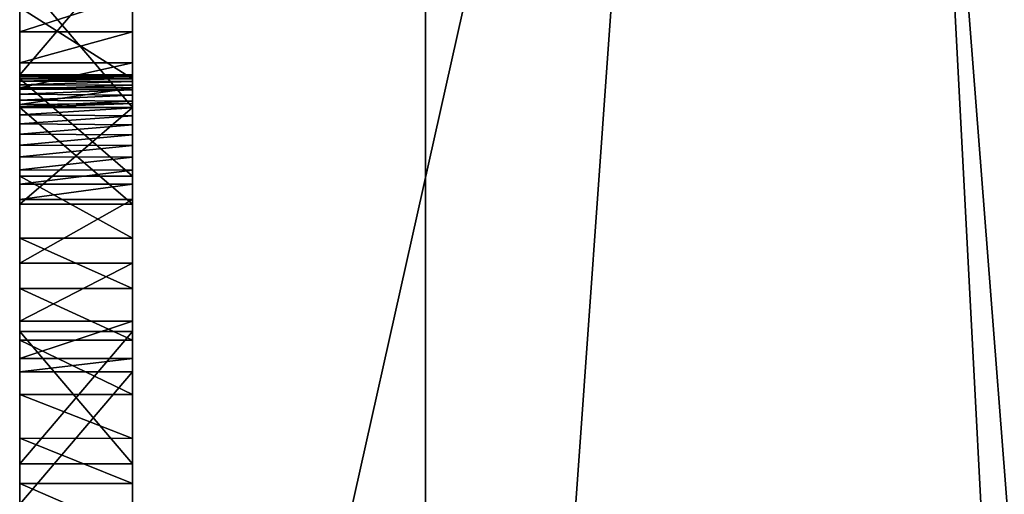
# Model space of a CAD drawing. Header units: millimetres. Extents: x -50 to 50, y -22 to 96.
# Tile 179 of 256: x -19.3 to -14.93, y 36.4 to 38.51. Entities that reach past the tile are written whole.
import ezdxf

# ---------------------------------------------------------------- set-up
doc = ezdxf.new("R2010")
doc.units = ezdxf.units.MM
doc.header["$LTSCALE"] = 65.185185
for name, color, linetype in [('1629', 7, 'CONTINUOUS'), ('1630', 7, 'CONTINUOUS'), ('1631', 7, 'CONTINUOUS'), ('1633', 7, 'CONTINUOUS'), ('1634', 7, 'CONTINUOUS'), ('1635', 7, 'CONTINUOUS'), ('2484', 7, 'CONTINUOUS'), ('2492', 7, 'CONTINUOUS'), ('2493', 7, 'CONTINUOUS'), ('2494', 7, 'CONTINUOUS'), ('2495', 7, 'CONTINUOUS'), ('2496', 7, 'CONTINUOUS'), ('2497', 7, 'CONTINUOUS'), ('2498', 7, 'CONTINUOUS'), ('2501', 7, 'CONTINUOUS'), ('2502', 7, 'CONTINUOUS'), ('2503', 7, 'CONTINUOUS'), ('2504', 7, 'CONTINUOUS'), ('2505', 7, 'CONTINUOUS'), ('2604', 7, 'CONTINUOUS'), ('2605', 7, 'CONTINUOUS'), ('2606', 7, 'CONTINUOUS'), ('2607', 7, 'CONTINUOUS'), ('2608', 7, 'CONTINUOUS'), ('2609', 7, 'CONTINUOUS'), ('2610', 7, 'CONTINUOUS'), ('2611', 7, 'CONTINUOUS'), ('2612', 7, 'CONTINUOUS'), ('2613', 7, 'CONTINUOUS'), ('2614', 7, 'CONTINUOUS'), ('2615', 7, 'CONTINUOUS'), ('2616', 7, 'CONTINUOUS'), ('2617', 7, 'CONTINUOUS'), ('2618', 7, 'CONTINUOUS'), ('2629', 7, 'CONTINUOUS'), ('2630', 7, 'CONTINUOUS'), ('2631', 7, 'CONTINUOUS'), ('3655', 7, 'CONTINUOUS'), ('3656', 7, 'CONTINUOUS'), ('92', 7, 'CONTINUOUS')]:
    doc.layers.add(name, color=color, linetype=linetype)

msp = doc.modelspace()

# ---------------------------------------------------------------- linework, layer by layer
at = {"layer": '1629', "color": 7, "linetype": 'CONTINUOUS', "true_color": 0xe0f2ff}
for points in [[(-18.8, 56.6144, 23.5), (-18.8, 32, 23.5), (-13.2936, 32, 36.7936), (-18.8, 56.6144, 23.5)], [(-13.2936, 56.6144, 36.7936), (-18.8, 56.6144, 23.5), (-13.2936, 32, 36.7936), (-13.2936, 56.6144, 36.7936)]]:
    msp.add_3dface(points, dxfattribs=at)
at = {"layer": '1630', "color": 7, "linetype": 'CONTINUOUS', "true_color": 0xe0f2ff}
for points in [[(-18.8, 32, 23.5), (-18.8, 56.6144, 23.5), (-18.8, 55, 22), (-18.8, 32, 23.5)], [(-18.8, 56.6144, -17.5), (-18.8, 32, -17.5), (-18.8, 34.4557, -7.0341), (-18.8, 56.6144, -17.5)], [(-18.8, 55, -16), (-18.8, 56.6144, -17.5), (-18.8, 34.4557, -7.0341), (-18.8, 55, -16)], [(-18.8, 32, 23.5), (-18.8, 55, 16), (-18.8, 55.6144, 13.5198), (-18.8, 32, 23.5)], [(-18.8, 52.6144, 13.5198), (-18.8, 32, 23.5), (-18.8, 55.6144, 13.5198), (-18.8, 52.6144, 13.5198)], [(-18.8, 55.6144, 3.6011), (-18.8, 52.6144, 3.6011), (-18.8, 36.5377, 3.75), (-18.8, 55.6144, 3.6011)], [(-18.8, 55.6144, 3.6011), (-18.8, 36.5377, 3.75), (-18.8, 37.1242, 3.75), (-18.8, 55.6144, 3.6011)], [(-18.8, 55.6144, 3.6011), (-18.8, 37.1242, 3.75), (-18.8, 43.3503, 3.75), (-18.8, 55.6144, 3.6011)], [(-18.8, 32, 23.5), (-18.8, 55, 22), (-18.8, 55, 16), (-18.8, 32, 23.5)], [(-18.8, 55, -10), (-18.8, 55, -16), (-18.8, 34.4557, -7.0341), (-18.8, 55, -10)], [(-18.8, 55, -10), (-18.8, 34.4557, -7.0341), (-18.8, 45.3284, -8.25), (-18.8, 55, -10)], [(-18.8, 52.6144, 9.913), (-18.8, 32, 23.5), (-18.8, 52.6144, 10.5893), (-18.8, 52.6144, 9.913)], [(-18.8, 32, 23.5), (-18.8, 52.6144, 9.913), (-18.8, 45.2322, 9.5728), (-18.8, 32, 23.5)], [(-18.8, 52.6144, 10.5893), (-18.8, 32, 23.5), (-18.8, 52.6144, 12.8435), (-18.8, 52.6144, 10.5893)], [(-18.8, 52.6144, 12.8435), (-18.8, 32, 23.5), (-18.8, 52.6144, 13.5198), (-18.8, 52.6144, 12.8435)], [(-18.8, 52.6144, 3.6011), (-18.8, 52.6144, 2.9249), (-18.8, 36.5377, 3.75), (-18.8, 52.6144, 3.6011)], [(-18.8, 52.6144, 2.9249), (-18.8, 44.0835, 2.25), (-18.8, 36.5377, 3.75), (-18.8, 52.6144, 2.9249)], [(-18.8, 34.4557, -7.0341), (-18.8, 35.9985, -7.1319), (-18.8, 45.3284, -8.25), (-18.8, 34.4557, -7.0341)], [(-18.8, 35.9985, -7.1319), (-18.8, 37.8131, -7.1319), (-18.8, 45.3284, -8.25), (-18.8, 35.9985, -7.1319)], [(-18.8, 37.8131, -7.1319), (-18.8, 41.0209, -7.1319), (-18.8, 45.3284, -8.25), (-18.8, 37.8131, -7.1319)], [(-18.8, 45.0275, 9.5579), (-18.8, 32, 23.5), (-18.8, 45.2322, 9.5728), (-18.8, 45.0275, 9.5579)], [(-18.8, 44.7984, 9.5209), (-18.8, 32, 23.5), (-18.8, 45.0275, 9.5579), (-18.8, 44.7984, 9.5209)], [(-18.8, 42.4033, 8.3447), (-18.8, 32, 23.5), (-18.8, 44.7984, 9.0137), (-18.8, 42.4033, 8.3447)], [(-18.8, 44.7984, 9.0137), (-18.8, 32, 23.5), (-18.8, 44.7984, 9.5209), (-18.8, 44.7984, 9.0137)], [(-18.8, 44.0835, 2.25), (-18.8, 43.4969, 2.25), (-18.8, 36.5377, 3.75), (-18.8, 44.0835, 2.25)], [(-18.8, 43.4969, 2.25), (-18.8, 42.0183, 2.25), (-18.8, 36.5377, 3.75), (-18.8, 43.4969, 2.25)], [(-18.8, 37.1242, 3.75), (-18.8, 38.1171, 4.138), (-18.8, 43.3503, 3.75), (-18.8, 37.1242, 3.75)], [(-18.8, 38.1171, 4.138), (-18.8, 38.7037, 4.138), (-18.8, 43.3503, 3.75), (-18.8, 38.1171, 4.138)], [(-18.8, 40.7475, 8.3447), (-18.8, 32, 23.5), (-18.8, 42.4033, 8.3447), (-18.8, 40.7475, 8.3447)], [(-18.8, 42.0183, 2.25), (-18.8, 41.4318, 2.25), (-18.8, 36.5377, 3.75), (-18.8, 42.0183, 2.25)], [(-18.8, 41.4318, 2.25), (-18.8, 40.5031, 2.25), (-18.8, 36.5377, 3.75), (-18.8, 41.4318, 2.25)], [(-18.8, 37.8131, -7.1319), (-18.8, 38.2453, -7.0589), (-18.8, 41.0209, -7.1319), (-18.8, 37.8131, -7.1319)], [(-18.8, 41.0209, -7.1319), (-18.8, 38.2453, -7.0589), (-18.8, 40.4401, -7.0521), (-18.8, 41.0209, -7.1319)], [(-18.8, 38.8075, 8.3447), (-18.8, 32, 23.5), (-18.8, 40.7475, 8.3447), (-18.8, 38.8075, 8.3447)], [(-18.8, 40.6176, -3.6553), (-18.8, 40.1635, -3.729), (-18.8, 36.5377, 3.75), (-18.8, 40.6176, -3.6553)], [(-18.8, 39.9165, -2.25), (-18.8, 40.6176, -3.6553), (-18.8, 36.5377, 3.75), (-18.8, 39.9165, -2.25)], [(-18.8, 40.5031, 2.25), (-18.8, 39.9165, 2.25), (-18.8, 36.5377, 3.75), (-18.8, 40.5031, 2.25)], [(-18.8, 38.2453, -7.0589), (-18.8, 38.5608, -6.8622), (-18.8, 40.4401, -7.0521), (-18.8, 38.2453, -7.0589)], [(-18.8, 40.1635, -3.729), (-18.8, 38.8488, -3.75), (-18.8, 36.5377, 3.75), (-18.8, 40.1635, -3.729)], [(-18.8, 39.9165, 2.25), (-18.8, 39.9165, -1.0341), (-18.8, 36.5377, 3.75), (-18.8, 39.9165, 2.25)], [(-18.8, 39.9165, -1.0341), (-18.8, 39.9165, -1.6023), (-18.8, 36.5377, 3.75), (-18.8, 39.9165, -1.0341)], [(-18.8, 39.9165, -1.6023), (-18.8, 39.9165, -2.25), (-18.8, 36.5377, 3.75), (-18.8, 39.9165, -1.6023)], [(-18.8, 38.8488, -3.75), (-18.8, 38.2622, -3.75), (-18.8, 36.5377, 3.75), (-18.8, 38.8488, -3.75)], [(-18.8, 38.614, 8.3278), (-18.8, 32, 23.5), (-18.8, 38.8075, 8.3447), (-18.8, 38.614, 8.3278)], [(-18.8, 38.4526, 8.2819), (-18.8, 32, 23.5), (-18.8, 38.614, 8.3278), (-18.8, 38.4526, 8.2819)], [(-18.8, 37.1242, 8.25), (-18.8, 32, 23.5), (-18.8, 38.4526, 8.2819), (-18.8, 37.1242, 8.25)], [(-18.8, 38.3149, 8.1971), (-18.8, 37.1242, 8.25), (-18.8, 38.4526, 8.2819), (-18.8, 38.3149, 8.1971)], [(-18.8, 38.205, 8.0579), (-18.8, 37.1242, 8.25), (-18.8, 38.3149, 8.1971), (-18.8, 38.205, 8.0579)], [(-18.8, 36.9455, -5.6013), (-18.8, 36.9455, -3.75), (-18.8, 38.2622, -5.919), (-18.8, 36.9455, -5.6013)], [(-18.8, 38.2622, -5.919), (-18.8, 36.9455, -3.75), (-18.8, 38.2622, -3.75), (-18.8, 38.2622, -5.919)], [(-18.8, 38.2622, -3.75), (-18.8, 36.9455, -3.75), (-18.8, 36.5377, 3.75), (-18.8, 38.2622, -3.75)], [(-18.8, 38.2604, -5.9972), (-18.8, 36.9455, -5.6013), (-18.8, 38.2622, -5.919), (-18.8, 38.2604, -5.9972)], [(-18.8, 37.0048, -6.0672), (-18.8, 36.9455, -5.6013), (-18.8, 38.2604, -5.9972), (-18.8, 37.0048, -6.0672)], [(-18.8, 38.2549, -6.0712), (-18.8, 37.0048, -6.0672), (-18.8, 38.2604, -5.9972), (-18.8, 38.2549, -6.0712)], [(-18.8, 38.2456, -6.1413), (-18.8, 37.0048, -6.0672), (-18.8, 38.2549, -6.0712), (-18.8, 38.2456, -6.1413)], [(-18.8, 38.2326, -6.2068), (-18.8, 37.0048, -6.0672), (-18.8, 38.2456, -6.1413), (-18.8, 38.2326, -6.2068)], [(-18.8, 38.2158, -6.2675), (-18.8, 37.0048, -6.0672), (-18.8, 38.2326, -6.2068), (-18.8, 38.2158, -6.2675)], [(-18.8, 38.1954, -6.3232), (-18.8, 37.0048, -6.0672), (-18.8, 38.2158, -6.2675), (-18.8, 38.1954, -6.3232)], [(-18.8, 38.1355, 7.7895), (-18.8, 37.1242, 8.25), (-18.8, 38.205, 8.0579), (-18.8, 38.1355, 7.7895)], [(-18.8, 37.1708, -6.3719), (-18.8, 37.0048, -6.0672), (-18.8, 38.1954, -6.3232), (-18.8, 37.1708, -6.3719)], [(-18.8, 38.172, -6.373), (-18.8, 37.1708, -6.3719), (-18.8, 38.1954, -6.3232), (-18.8, 38.172, -6.373)], [(-18.8, 38.1455, -6.4175), (-18.8, 37.1708, -6.3719), (-18.8, 38.172, -6.373), (-18.8, 38.1455, -6.4175)], [(-18.8, 38.1164, -6.4569), (-18.8, 37.1708, -6.3719), (-18.8, 38.1455, -6.4175), (-18.8, 38.1164, -6.4569)], [(-18.8, 38.1171, 7.4007), (-18.8, 37.1242, 8.25), (-18.8, 38.1355, 7.7895), (-18.8, 38.1171, 7.4007)], [(-18.8, 36.5377, 4.9659), (-18.8, 37.1242, 4.9659), (-18.8, 38.1171, 4.138), (-18.8, 36.5377, 4.9659)], [(-18.8, 37.1242, 4.3977), (-18.8, 36.5377, 4.9659), (-18.8, 38.1171, 4.138), (-18.8, 37.1242, 4.3977)], [(-18.8, 37.6894, 5.473), (-18.8, 37.1242, 8.25), (-18.8, 38.1171, 5.473), (-18.8, 37.6894, 5.473)], [(-18.8, 38.1171, 5.473), (-18.8, 37.1242, 8.25), (-18.8, 38.1171, 7.4007), (-18.8, 38.1171, 5.473)], [(-18.8, 37.1242, 4.9659), (-18.8, 37.6894, 4.9659), (-18.8, 38.1171, 4.138), (-18.8, 37.1242, 4.9659)], [(-18.8, 37.1242, 3.75), (-18.8, 37.1242, 4.3977), (-18.8, 38.1171, 4.138), (-18.8, 37.1242, 3.75)], [(-18.8, 38.1171, 4.138), (-18.8, 37.6894, 4.9659), (-18.8, 38.1171, 4.9659), (-18.8, 38.1171, 4.138)], [(-18.8, 38.0802, -6.4957), (-18.8, 37.1708, -6.3719), (-18.8, 38.1164, -6.4569), (-18.8, 38.0802, -6.4957)], [(-18.8, 38.0406, -6.5291), (-18.8, 37.1708, -6.3719), (-18.8, 38.0802, -6.4957), (-18.8, 38.0406, -6.5291)], [(-18.8, 37.9969, -6.5576), (-18.8, 37.1708, -6.3719), (-18.8, 38.0406, -6.5291), (-18.8, 37.9969, -6.5576)], [(-18.8, 37.4279, -6.5644), (-18.8, 37.1708, -6.3719), (-18.8, 37.9969, -6.5576), (-18.8, 37.4279, -6.5644)], [(-18.8, 37.949, -6.5812), (-18.8, 37.4279, -6.5644), (-18.8, 37.9969, -6.5576), (-18.8, 37.949, -6.5812)], [(-18.8, 37.8967, -6.5999), (-18.8, 37.4279, -6.5644), (-18.8, 37.949, -6.5812), (-18.8, 37.8967, -6.5999)], [(-18.8, 37.8399, -6.6135), (-18.8, 37.4279, -6.5644), (-18.8, 37.8967, -6.5999), (-18.8, 37.8399, -6.6135)], [(-18.8, 37.7773, -6.6217), (-18.8, 37.4279, -6.5644), (-18.8, 37.8399, -6.6135), (-18.8, 37.7773, -6.6217)], [(-18.8, 37.5389, -7.1028), (-18.8, 37.8131, -7.1319), (-18.8, 36.2344, -7.1063), (-18.8, 37.5389, -7.1028)], [(-18.8, 36.2344, -7.1063), (-18.8, 37.8131, -7.1319), (-18.8, 35.9985, -7.1319), (-18.8, 36.2344, -7.1063)], [(-18.8, 37.7093, -6.6247), (-18.8, 37.4279, -6.5644), (-18.8, 37.7773, -6.6217), (-18.8, 37.7093, -6.6247)], [(-18.8, 37.1242, 4.9659), (-18.8, 37.1242, 8.25), (-18.8, 37.6894, 4.9659), (-18.8, 37.1242, 4.9659)], [(-18.8, 37.6894, 4.9659), (-18.8, 37.1242, 8.25), (-18.8, 37.6894, 5.473), (-18.8, 37.6894, 4.9659)], [(-18.8, 37.3158, -7.0237), (-18.8, 37.5389, -7.1028), (-18.8, 36.4506, -7.0311), (-18.8, 37.3158, -7.0237)], [(-18.8, 36.4506, -7.0311), (-18.8, 37.5389, -7.1028), (-18.8, 36.2344, -7.1063), (-18.8, 36.4506, -7.0311)], [(-18.8, 37.0858, -6.8718), (-18.8, 37.3158, -7.0237), (-18.8, 36.651, -6.8879), (-18.8, 37.0858, -6.8718)], [(-18.8, 36.651, -6.8879), (-18.8, 37.3158, -7.0237), (-18.8, 36.4506, -7.0311), (-18.8, 36.651, -6.8879)], [(-18.8, 36.5377, 8.25), (-18.8, 32, 23.5), (-18.8, 37.1242, 8.25), (-18.8, 36.5377, 8.25)], [(-18.8, 36.5377, 4.3977), (-18.8, 36.5377, 4.9659), (-18.8, 37.1242, 4.3977), (-18.8, 36.5377, 4.3977)], [(-18.8, 36.8447, -6.6461), (-18.8, 37.0858, -6.8718), (-18.8, 36.651, -6.8879), (-18.8, 36.8447, -6.6461)], [(-18.8, 36.359, -3.75), (-18.8, 32, 23.5), (-18.8, 36.9455, -3.75), (-18.8, 36.359, -3.75)], [(-18.8, 36.9455, -3.75), (-18.8, 32, 23.5), (-18.8, 36.5377, 3.75), (-18.8, 36.9455, -3.75)], [(-18.8, 36.5377, 4.9659), (-18.8, 32, 23.5), (-18.8, 36.5377, 8.25), (-18.8, 36.5377, 4.9659)], [(-18.8, 32, 23.5), (-18.8, 36.5377, 4.9659), (-18.8, 36.5377, 4.3977), (-18.8, 32, 23.5)], [(-18.8, 36.5377, 3.75), (-18.8, 32, 23.5), (-18.8, 36.5377, 4.3977), (-18.8, 36.5377, 3.75)]]:
    msp.add_3dface(points, dxfattribs=at)
at = {"layer": '1631', "color": 7, "linetype": 'CONTINUOUS', "true_color": 0xe0f2ff}
for points in [[(-18.8, 32, -17.5), (-18.8, 56.6144, -17.5), (-13.2936, 56.6144, -30.7936), (-18.8, 32, -17.5)], [(-18.8, 32, -17.5), (-13.2936, 56.6144, -30.7936), (-13.2936, 32, -30.7936), (-18.8, 32, -17.5)]]:
    msp.add_3dface(points, dxfattribs=at)
at = {"layer": '1633', "color": 7, "linetype": 'CONTINUOUS', "true_color": 0xe0f2ff}
for points in [[(-17.5, 87.5, 23.5), (-13.199, 87.5, 34.9907), (-17.5, 27, 23.5), (-17.5, 87.5, 23.5)], [(-17.5, 27, 23.5), (-13.199, 87.5, 34.9907), (-12.3744, 27, 35.8744), (-17.5, 27, 23.5)]]:
    msp.add_3dface(points, dxfattribs=at)
at = {"layer": '1634', "color": 7, "linetype": 'CONTINUOUS', "true_color": 0xe0f2ff}
for points in [[(-17.5, 87.5, 23.5), (-17.5, 27, 23.5), (-17.5, 87.5, -17.5), (-17.5, 87.5, 23.5)], [(-17.5, 87.5, -17.5), (-17.5, 27, 23.5), (-17.5, 27, -17.5), (-17.5, 87.5, -17.5)]]:
    msp.add_3dface(points, dxfattribs=at)
at = {"layer": '1635', "color": 7, "linetype": 'CONTINUOUS', "true_color": 0xe0f2ff}
for points in [[(-17.5, 87.5, -17.5), (-17.5, 27, -17.5), (-12.3744, 27, -29.8744), (-17.5, 87.5, -17.5)], [(-17.5, 87.5, -17.5), (-12.3744, 27, -29.8744), (-12.3744, 87.5, -29.8744), (-17.5, 87.5, -17.5)]]:
    msp.add_3dface(points, dxfattribs=at)
at = {"layer": '2484', "color": 7, "linetype": 'CONTINUOUS', "true_color": 0x000000}
for points in [[(-19.3, 38.8488, -3.75), (-19.3, 38.5608, -6.8622), (-19.3, 38.2622, -5.919), (-19.3, 38.8488, -3.75)], [(-19.3, 38.2622, -3.75), (-19.3, 38.8488, -3.75), (-19.3, 38.2622, -5.919), (-19.3, 38.2622, -3.75)], [(-19.3, 38.5608, -6.8622), (-19.3, 38.2452, -7.0589), (-19.3, 38.2622, -5.919), (-19.3, 38.5608, -6.8622)], [(-19.3, 38.2622, -5.919), (-19.3, 38.2452, -7.0589), (-19.3, 38.2604, -5.9972), (-19.3, 38.2622, -5.919)], [(-19.3, 38.2604, -5.9972), (-19.3, 38.2452, -7.0589), (-19.3, 38.255, -6.0703), (-19.3, 38.2604, -5.9972)], [(-19.3, 38.255, -6.0703), (-19.3, 38.2452, -7.0589), (-19.3, 38.2461, -6.1383), (-19.3, 38.255, -6.0703)], [(-19.3, 38.2461, -6.1383), (-19.3, 38.2452, -7.0589), (-19.3, 38.2338, -6.2015), (-19.3, 38.2461, -6.1383)], [(-19.3, 38.2452, -7.0589), (-19.3, 37.8131, -7.1319), (-19.3, 38.1765, -6.3642), (-19.3, 38.2452, -7.0589)], [(-19.3, 38.2338, -6.2015), (-19.3, 38.2452, -7.0589), (-19.3, 38.2182, -6.2601), (-19.3, 38.2338, -6.2015)], [(-19.3, 38.2182, -6.2601), (-19.3, 38.2452, -7.0589), (-19.3, 38.1991, -6.3142), (-19.3, 38.2182, -6.2601)], [(-19.3, 38.1991, -6.3142), (-19.3, 38.2452, -7.0589), (-19.3, 38.1765, -6.3642), (-19.3, 38.1991, -6.3142)], [(-19.3, 38.1765, -6.3642), (-19.3, 37.8131, -7.1319), (-19.3, 38.1506, -6.4097), (-19.3, 38.1765, -6.3642)], [(-19.3, 38.1506, -6.4097), (-19.3, 37.8131, -7.1319), (-19.3, 38.1216, -6.4504), (-19.3, 38.1506, -6.4097)], [(-19.3, 38.1216, -6.4504), (-19.3, 37.8131, -7.1319), (-19.3, 38.0852, -6.4909), (-19.3, 38.1216, -6.4504)], [(-19.3, 38.0852, -6.4909), (-19.3, 37.8131, -7.1319), (-19.3, 38.0445, -6.5261), (-19.3, 38.0852, -6.4909)], [(-19.3, 38.0445, -6.5261), (-19.3, 37.8131, -7.1319), (-19.3, 37.9999, -6.5559), (-19.3, 38.0445, -6.5261)], [(-19.3, 37.9999, -6.5559), (-19.3, 37.8131, -7.1319), (-19.3, 37.9513, -6.5802), (-19.3, 37.9999, -6.5559)], [(-19.3, 37.9513, -6.5802), (-19.3, 37.8131, -7.1319), (-19.3, 37.8983, -6.5994), (-19.3, 37.9513, -6.5802)], [(-19.3, 37.8983, -6.5994), (-19.3, 37.8131, -7.1319), (-19.3, 37.8407, -6.6133), (-19.3, 37.8983, -6.5994)], [(-19.3, 37.8407, -6.6133), (-19.3, 37.8131, -7.1319), (-19.3, 37.7776, -6.6217), (-19.3, 37.8407, -6.6133)], [(-19.3, 37.8131, -7.1319), (-19.3, 37.5389, -7.1028), (-19.3, 37.7776, -6.6217), (-19.3, 37.8131, -7.1319)], [(-19.3, 37.7776, -6.6217), (-19.3, 37.5389, -7.1028), (-19.3, 37.7093, -6.6247), (-19.3, 37.7776, -6.6217)], [(-19.3, 37.7093, -6.6247), (-19.3, 37.5389, -7.1028), (-19.3, 37.4279, -6.5644), (-19.3, 37.7093, -6.6247)], [(-19.3, 37.5389, -7.1028), (-19.3, 37.3158, -7.0237), (-19.3, 37.4279, -6.5644), (-19.3, 37.5389, -7.1028)], [(-19.3, 37.4279, -6.5644), (-19.3, 37.3158, -7.0237), (-19.3, 37.1708, -6.3719), (-19.3, 37.4279, -6.5644)], [(-19.3, 37.3158, -7.0237), (-19.3, 37.0857, -6.8717), (-19.3, 37.1708, -6.3719), (-19.3, 37.3158, -7.0237)], [(-19.3, 37.1708, -6.3719), (-19.3, 37.0857, -6.8717), (-19.3, 37.0046, -6.0663), (-19.3, 37.1708, -6.3719)], [(-19.3, 37.0857, -6.8717), (-19.3, 36.8447, -6.6461), (-19.3, 37.0046, -6.0663), (-19.3, 37.0857, -6.8717)], [(-19.3, 37.0046, -6.0663), (-19.3, 36.8447, -6.6461), (-19.3, 36.9455, -5.6013), (-19.3, 37.0046, -6.0663)], [(-19.3, 36.6511, -6.8878), (-19.3, 36.4506, -7.0311), (-19.3, 36.9455, -3.75), (-19.3, 36.6511, -6.8878)], [(-19.3, 36.9455, -3.75), (-19.3, 36.4506, -7.0311), (-19.3, 36.359, -6.0412), (-19.3, 36.9455, -3.75)], [(-19.3, 36.8447, -6.6461), (-19.3, 36.6511, -6.8878), (-19.3, 36.9455, -3.75), (-19.3, 36.8447, -6.6461)], [(-19.3, 36.9455, -5.6013), (-19.3, 36.8447, -6.6461), (-19.3, 36.9455, -3.75), (-19.3, 36.9455, -5.6013)], [(-19.3, 36.359, -3.75), (-19.3, 36.9455, -3.75), (-19.3, 36.359, -6.0412), (-19.3, 36.359, -3.75)], [(-19.3, 36.4506, -7.0311), (-19.3, 36.2344, -7.1063), (-19.3, 36.3523, -6.1672), (-19.3, 36.4506, -7.0311)], [(-19.3, 36.359, -6.0412), (-19.3, 36.4506, -7.0311), (-19.3, 36.3572, -6.1064), (-19.3, 36.359, -6.0412)], [(-19.3, 36.3572, -6.1064), (-19.3, 36.4506, -7.0311), (-19.3, 36.3523, -6.1672), (-19.3, 36.3572, -6.1064)]]:
    msp.add_3dface(points, dxfattribs=at)
at = {"layer": '2492', "color": 7, "linetype": 'CONTINUOUS', "true_color": 0xe0f2ff}
for points in [[(-18.8, 36.359, -3.75), (-18.8, 36.9455, -3.75), (-19.3, 36.359, -3.75), (-18.8, 36.359, -3.75)], [(-18.8, 36.9455, -3.75), (-19.3, 36.9455, -3.75), (-19.3, 36.359, -3.75), (-18.8, 36.9455, -3.75)]]:
    msp.add_3dface(points, dxfattribs=at)
at = {"layer": '2493', "color": 7, "linetype": 'CONTINUOUS', "true_color": 0xe0f2ff}
for points in [[(-18.8, 36.9455, -3.75), (-18.8, 36.9455, -5.6013), (-19.3, 36.9455, -3.75), (-18.8, 36.9455, -3.75)], [(-18.8, 36.9455, -5.6013), (-19.3, 36.9455, -5.6013), (-19.3, 36.9455, -3.75), (-18.8, 36.9455, -5.6013)]]:
    msp.add_3dface(points, dxfattribs=at)
at = {"layer": '2494', "color": 7, "linetype": 'CONTINUOUS', "true_color": 0xe0f2ff}
for points in [[(-18.8, 37.0048, -6.0672), (-18.8, 37.1708, -6.3719), (-19.3, 37.0046, -6.0663), (-18.8, 37.0048, -6.0672)], [(-18.8, 37.1708, -6.3719), (-19.3, 37.1708, -6.3719), (-19.3, 37.0046, -6.0663), (-18.8, 37.1708, -6.3719)], [(-18.8, 36.9455, -5.6013), (-18.8, 37.0048, -6.0672), (-19.3, 36.9455, -5.6013), (-18.8, 36.9455, -5.6013)], [(-18.8, 37.0048, -6.0672), (-19.3, 37.0046, -6.0663), (-19.3, 36.9455, -5.6013), (-18.8, 37.0048, -6.0672)]]:
    msp.add_3dface(points, dxfattribs=at)
at = {"layer": '2495', "color": 7, "linetype": 'CONTINUOUS', "true_color": 0xe0f2ff}
for points in [[(-18.8, 37.4279, -6.5644), (-18.8, 37.7093, -6.6247), (-19.3, 37.4279, -6.5644), (-18.8, 37.4279, -6.5644)], [(-18.8, 37.7093, -6.6247), (-19.3, 37.7093, -6.6247), (-19.3, 37.4279, -6.5644), (-18.8, 37.7093, -6.6247)], [(-18.8, 37.1708, -6.3719), (-18.8, 37.4279, -6.5644), (-19.3, 37.1708, -6.3719), (-18.8, 37.1708, -6.3719)], [(-18.8, 37.4279, -6.5644), (-19.3, 37.4279, -6.5644), (-19.3, 37.1708, -6.3719), (-18.8, 37.4279, -6.5644)]]:
    msp.add_3dface(points, dxfattribs=at)
at = {"layer": '2496', "color": 7, "linetype": 'CONTINUOUS', "true_color": 0xe0f2ff}
for points in [[(-18.8, 38.2604, -5.9972), (-18.8, 38.2622, -5.919), (-19.3, 38.2604, -5.9972), (-18.8, 38.2604, -5.9972)], [(-18.8, 38.2622, -5.919), (-19.3, 38.2622, -5.919), (-19.3, 38.2604, -5.9972), (-18.8, 38.2622, -5.919)], [(-18.8, 38.2549, -6.0712), (-18.8, 38.2604, -5.9972), (-19.3, 38.255, -6.0703), (-18.8, 38.2549, -6.0712)], [(-18.8, 38.2604, -5.9972), (-19.3, 38.2604, -5.9972), (-19.3, 38.255, -6.0703), (-18.8, 38.2604, -5.9972)], [(-18.8, 38.2549, -6.0712), (-19.3, 38.255, -6.0703), (-19.3, 38.2461, -6.1383), (-18.8, 38.2549, -6.0712)], [(-18.8, 38.2456, -6.1413), (-18.8, 38.2549, -6.0712), (-19.3, 38.2461, -6.1383), (-18.8, 38.2456, -6.1413)], [(-18.8, 38.2456, -6.1413), (-19.3, 38.2461, -6.1383), (-19.3, 38.2338, -6.2015), (-18.8, 38.2456, -6.1413)], [(-18.8, 38.2326, -6.2068), (-18.8, 38.2456, -6.1413), (-19.3, 38.2338, -6.2015), (-18.8, 38.2326, -6.2068)], [(-18.8, 38.2326, -6.2068), (-19.3, 38.2338, -6.2015), (-19.3, 38.2182, -6.2601), (-18.8, 38.2326, -6.2068)], [(-18.8, 38.2158, -6.2675), (-18.8, 38.2326, -6.2068), (-19.3, 38.2182, -6.2601), (-18.8, 38.2158, -6.2675)], [(-18.8, 38.2158, -6.2675), (-19.3, 38.2182, -6.2601), (-19.3, 38.1991, -6.3142), (-18.8, 38.2158, -6.2675)], [(-18.8, 38.1954, -6.3232), (-18.8, 38.2158, -6.2675), (-19.3, 38.1991, -6.3142), (-18.8, 38.1954, -6.3232)], [(-18.8, 38.1954, -6.3232), (-19.3, 38.1991, -6.3142), (-19.3, 38.1765, -6.3642), (-18.8, 38.1954, -6.3232)], [(-18.8, 38.172, -6.373), (-18.8, 38.1954, -6.3232), (-19.3, 38.1765, -6.3642), (-18.8, 38.172, -6.373)], [(-18.8, 38.172, -6.373), (-19.3, 38.1765, -6.3642), (-19.3, 38.1506, -6.4097), (-18.8, 38.172, -6.373)], [(-18.8, 38.1455, -6.4175), (-18.8, 38.172, -6.373), (-19.3, 38.1506, -6.4097), (-18.8, 38.1455, -6.4175)], [(-18.8, 38.1455, -6.4175), (-19.3, 38.1506, -6.4097), (-19.3, 38.1216, -6.4504), (-18.8, 38.1455, -6.4175)], [(-18.8, 38.1164, -6.4569), (-18.8, 38.1455, -6.4175), (-19.3, 38.1216, -6.4504), (-18.8, 38.1164, -6.4569)], [(-18.8, 38.1164, -6.4569), (-19.3, 38.1216, -6.4504), (-19.3, 38.0852, -6.4909), (-18.8, 38.1164, -6.4569)], [(-18.8, 38.0802, -6.4957), (-18.8, 38.1164, -6.4569), (-19.3, 38.0852, -6.4909), (-18.8, 38.0802, -6.4957)], [(-18.8, 38.0802, -6.4957), (-19.3, 38.0852, -6.4909), (-19.3, 38.0445, -6.5261), (-18.8, 38.0802, -6.4957)], [(-18.8, 38.0406, -6.5291), (-18.8, 38.0802, -6.4957), (-19.3, 38.0445, -6.5261), (-18.8, 38.0406, -6.5291)], [(-18.8, 38.0406, -6.5291), (-19.3, 38.0445, -6.5261), (-19.3, 37.9999, -6.5559), (-18.8, 38.0406, -6.5291)], [(-18.8, 37.9969, -6.5576), (-18.8, 38.0406, -6.5291), (-19.3, 37.9999, -6.5559), (-18.8, 37.9969, -6.5576)], [(-18.8, 37.9969, -6.5576), (-19.3, 37.9999, -6.5559), (-19.3, 37.9513, -6.5802), (-18.8, 37.9969, -6.5576)], [(-18.8, 37.949, -6.5812), (-18.8, 37.9969, -6.5576), (-19.3, 37.9513, -6.5802), (-18.8, 37.949, -6.5812)], [(-18.8, 37.949, -6.5812), (-19.3, 37.9513, -6.5802), (-19.3, 37.8983, -6.5994), (-18.8, 37.949, -6.5812)], [(-18.8, 37.8967, -6.5999), (-18.8, 37.949, -6.5812), (-19.3, 37.8983, -6.5994), (-18.8, 37.8967, -6.5999)], [(-18.8, 37.8967, -6.5999), (-19.3, 37.8983, -6.5994), (-19.3, 37.8407, -6.6133), (-18.8, 37.8967, -6.5999)], [(-18.8, 37.8399, -6.6135), (-18.8, 37.8967, -6.5999), (-19.3, 37.8407, -6.6133), (-18.8, 37.8399, -6.6135)], [(-18.8, 37.8399, -6.6135), (-19.3, 37.8407, -6.6133), (-19.3, 37.7776, -6.6217), (-18.8, 37.8399, -6.6135)], [(-18.8, 37.7773, -6.6217), (-18.8, 37.8399, -6.6135), (-19.3, 37.7776, -6.6217), (-18.8, 37.7773, -6.6217)], [(-18.8, 37.7773, -6.6217), (-19.3, 37.7776, -6.6217), (-19.3, 37.7093, -6.6247), (-18.8, 37.7773, -6.6217)], [(-18.8, 37.7093, -6.6247), (-18.8, 37.7773, -6.6217), (-19.3, 37.7093, -6.6247), (-18.8, 37.7093, -6.6247)]]:
    msp.add_3dface(points, dxfattribs=at)
at = {"layer": '2497', "color": 7, "linetype": 'CONTINUOUS', "true_color": 0xe0f2ff}
for points in [[(-18.8, 38.2622, -5.919), (-18.8, 38.2622, -3.75), (-19.3, 38.2622, -5.919), (-18.8, 38.2622, -5.919)], [(-18.8, 38.2622, -3.75), (-19.3, 38.2622, -3.75), (-19.3, 38.2622, -5.919), (-18.8, 38.2622, -3.75)]]:
    msp.add_3dface(points, dxfattribs=at)
at = {"layer": '2498', "color": 7, "linetype": 'CONTINUOUS', "true_color": 0xe0f2ff}
for points in [[(-18.8, 38.2622, -3.75), (-18.8, 38.8488, -3.75), (-19.3, 38.2622, -3.75), (-18.8, 38.2622, -3.75)], [(-18.8, 38.8488, -3.75), (-19.3, 38.8488, -3.75), (-19.3, 38.2622, -3.75), (-18.8, 38.8488, -3.75)]]:
    msp.add_3dface(points, dxfattribs=at)
at = {"layer": '2501', "color": 7, "linetype": 'CONTINUOUS', "true_color": 0xe0f2ff}
for points in [[(-18.8, 38.5608, -6.8622), (-18.8, 38.2453, -7.0589), (-19.3, 38.5608, -6.8622), (-18.8, 38.5608, -6.8622)], [(-18.8, 38.2453, -7.0589), (-19.3, 38.2452, -7.0589), (-19.3, 38.5608, -6.8622), (-18.8, 38.2453, -7.0589)], [(-18.8, 38.2453, -7.0589), (-18.8, 37.8131, -7.1319), (-19.3, 38.2452, -7.0589), (-18.8, 38.2453, -7.0589)], [(-18.8, 37.8131, -7.1319), (-19.3, 37.8131, -7.1319), (-19.3, 38.2452, -7.0589), (-18.8, 37.8131, -7.1319)]]:
    msp.add_3dface(points, dxfattribs=at)
at = {"layer": '2502', "color": 7, "linetype": 'CONTINUOUS', "true_color": 0xe0f2ff}
for points in [[(-18.8, 37.8131, -7.1319), (-18.8, 37.5389, -7.1028), (-19.3, 37.8131, -7.1319), (-18.8, 37.8131, -7.1319)], [(-18.8, 37.5389, -7.1028), (-19.3, 37.5389, -7.1028), (-19.3, 37.8131, -7.1319), (-18.8, 37.5389, -7.1028)], [(-18.8, 37.5389, -7.1028), (-18.8, 37.3158, -7.0237), (-19.3, 37.5389, -7.1028), (-18.8, 37.5389, -7.1028)], [(-18.8, 37.3158, -7.0237), (-19.3, 37.3158, -7.0237), (-19.3, 37.5389, -7.1028), (-18.8, 37.3158, -7.0237)]]:
    msp.add_3dface(points, dxfattribs=at)
at = {"layer": '2503', "color": 7, "linetype": 'CONTINUOUS', "true_color": 0xe0f2ff}
for points in [[(-18.8, 37.3158, -7.0237), (-18.8, 37.0858, -6.8718), (-19.3, 37.3158, -7.0237), (-18.8, 37.3158, -7.0237)], [(-18.8, 37.0858, -6.8718), (-19.3, 37.0857, -6.8717), (-19.3, 37.3158, -7.0237), (-18.8, 37.0858, -6.8718)], [(-18.8, 37.0858, -6.8718), (-18.8, 36.8447, -6.6461), (-19.3, 37.0857, -6.8717), (-18.8, 37.0858, -6.8718)], [(-18.8, 36.8447, -6.6461), (-19.3, 36.8447, -6.6461), (-19.3, 37.0857, -6.8717), (-18.8, 36.8447, -6.6461)]]:
    msp.add_3dface(points, dxfattribs=at)
at = {"layer": '2504', "color": 7, "linetype": 'CONTINUOUS', "true_color": 0xe0f2ff}
for points in [[(-18.8, 36.8447, -6.6461), (-18.8, 36.651, -6.8879), (-19.3, 36.8447, -6.6461), (-18.8, 36.8447, -6.6461)], [(-18.8, 36.651, -6.8879), (-19.3, 36.6511, -6.8878), (-19.3, 36.8447, -6.6461), (-18.8, 36.651, -6.8879)], [(-18.8, 36.651, -6.8879), (-18.8, 36.4506, -7.0311), (-19.3, 36.6511, -6.8878), (-18.8, 36.651, -6.8879)], [(-18.8, 36.4506, -7.0311), (-19.3, 36.4506, -7.0311), (-19.3, 36.6511, -6.8878), (-18.8, 36.4506, -7.0311)]]:
    msp.add_3dface(points, dxfattribs=at)
at = {"layer": '2505', "color": 7, "linetype": 'CONTINUOUS', "true_color": 0xe0f2ff}
for points in [[(-18.8, 36.4506, -7.0311), (-18.8, 36.2344, -7.1063), (-19.3, 36.4506, -7.0311), (-18.8, 36.4506, -7.0311)], [(-18.8, 36.2344, -7.1063), (-19.3, 36.2344, -7.1063), (-19.3, 36.4506, -7.0311), (-18.8, 36.2344, -7.1063)]]:
    msp.add_3dface(points, dxfattribs=at)
at = {"layer": '2604', "color": 7, "linetype": 'CONTINUOUS', "true_color": 0x000000}
for points in [[(-19.3, 37.1242, 4.9659), (-19.3, 36.5377, 4.9659), (-19.3, 36.5377, 8.25), (-19.3, 37.1242, 4.9659)], [(-19.3, 37.1242, 8.25), (-19.3, 37.1242, 4.9659), (-19.3, 36.5377, 8.25), (-19.3, 37.1242, 8.25)]]:
    msp.add_3dface(points, dxfattribs=at)
at = {"layer": '2605', "color": 7, "linetype": 'CONTINUOUS', "true_color": 0xe0f2ff}
for points in [[(-18.8, 36.5377, 4.9659), (-18.8, 36.5377, 8.25), (-19.3, 36.5377, 4.9659), (-18.8, 36.5377, 4.9659)], [(-19.3, 36.5377, 4.9659), (-18.8, 36.5377, 8.25), (-19.3, 36.5377, 8.25), (-19.3, 36.5377, 4.9659)]]:
    msp.add_3dface(points, dxfattribs=at)
at = {"layer": '2606', "color": 7, "linetype": 'CONTINUOUS', "true_color": 0xe0f2ff}
for points in [[(-18.8, 36.5377, 8.25), (-18.8, 37.1242, 8.25), (-19.3, 36.5377, 8.25), (-18.8, 36.5377, 8.25)], [(-18.8, 37.1242, 8.25), (-19.3, 37.1242, 8.25), (-19.3, 36.5377, 8.25), (-18.8, 37.1242, 8.25)]]:
    msp.add_3dface(points, dxfattribs=at)
at = {"layer": '2607', "color": 7, "linetype": 'CONTINUOUS', "true_color": 0xe0f2ff}
for points in [[(-18.8, 37.1242, 8.25), (-18.8, 37.1242, 4.9659), (-19.3, 37.1242, 8.25), (-18.8, 37.1242, 8.25)], [(-18.8, 37.1242, 4.9659), (-19.3, 37.1242, 4.9659), (-19.3, 37.1242, 8.25), (-18.8, 37.1242, 4.9659)]]:
    msp.add_3dface(points, dxfattribs=at)
at = {"layer": '2608', "color": 7, "linetype": 'CONTINUOUS', "true_color": 0xe0f2ff}
for points in [[(-18.8, 37.1242, 4.9659), (-18.8, 36.5377, 4.9659), (-19.3, 37.1242, 4.9659), (-18.8, 37.1242, 4.9659)], [(-18.8, 36.5377, 4.9659), (-19.3, 36.5377, 4.9659), (-19.3, 37.1242, 4.9659), (-18.8, 36.5377, 4.9659)]]:
    msp.add_3dface(points, dxfattribs=at)
at = {"layer": '2609', "color": 7, "linetype": 'CONTINUOUS', "true_color": 0xe0f2ff}
for points in [[(-18.8, 36.5377, 3.75), (-18.8, 36.5377, 4.3977), (-19.3, 36.5377, 3.75), (-18.8, 36.5377, 3.75)], [(-19.3, 36.5377, 3.75), (-18.8, 36.5377, 4.3977), (-19.3, 36.5377, 4.3977), (-19.3, 36.5377, 3.75)]]:
    msp.add_3dface(points, dxfattribs=at)
at = {"layer": '2610', "color": 7, "linetype": 'CONTINUOUS', "true_color": 0xe0f2ff}
for points in [[(-18.8, 36.5377, 4.3977), (-18.8, 37.1242, 4.3977), (-19.3, 36.5377, 4.3977), (-18.8, 36.5377, 4.3977)], [(-19.3, 36.5377, 4.3977), (-18.8, 37.1242, 4.3977), (-19.3, 37.1242, 4.3977), (-19.3, 36.5377, 4.3977)]]:
    msp.add_3dface(points, dxfattribs=at)
at = {"layer": '2611', "color": 7, "linetype": 'CONTINUOUS', "true_color": 0xe0f2ff}
for points in [[(-18.8, 37.1242, 4.3977), (-18.8, 37.1242, 3.75), (-19.3, 37.1242, 4.3977), (-18.8, 37.1242, 4.3977)], [(-19.3, 37.1242, 4.3977), (-18.8, 37.1242, 3.75), (-19.3, 37.1242, 3.75), (-19.3, 37.1242, 4.3977)]]:
    msp.add_3dface(points, dxfattribs=at)
at = {"layer": '2612', "color": 7, "linetype": 'CONTINUOUS', "true_color": 0xe0f2ff}
for points in [[(-18.8, 37.1242, 3.75), (-18.8, 36.5377, 3.75), (-19.3, 37.1242, 3.75), (-18.8, 37.1242, 3.75)], [(-18.8, 36.5377, 3.75), (-19.3, 36.5377, 3.75), (-19.3, 37.1242, 3.75), (-18.8, 36.5377, 3.75)]]:
    msp.add_3dface(points, dxfattribs=at)
at = {"layer": '2613', "color": 7, "linetype": 'CONTINUOUS', "true_color": 0xe0f2ff}
for points in [[(-18.8, 37.6894, 4.9659), (-18.8, 37.6894, 5.473), (-19.3, 37.6894, 4.9659), (-18.8, 37.6894, 4.9659)], [(-19.3, 37.6894, 4.9659), (-18.8, 37.6894, 5.473), (-19.3, 37.6894, 5.473), (-19.3, 37.6894, 4.9659)]]:
    msp.add_3dface(points, dxfattribs=at)
at = {"layer": '2614', "color": 7, "linetype": 'CONTINUOUS', "true_color": 0xe0f2ff}
for points in [[(-18.8, 37.6894, 5.473), (-18.8, 38.1171, 5.473), (-19.3, 38.1171, 5.473), (-18.8, 37.6894, 5.473)], [(-19.3, 37.6894, 5.473), (-18.8, 37.6894, 5.473), (-19.3, 38.1171, 5.473), (-19.3, 37.6894, 5.473)]]:
    msp.add_3dface(points, dxfattribs=at)
at = {"layer": '2615', "color": 7, "linetype": 'CONTINUOUS', "true_color": 0xe0f2ff}
for points in [[(-18.8, 38.1171, 5.473), (-18.8, 38.1171, 7.4007), (-19.3, 38.1171, 5.473), (-18.8, 38.1171, 5.473)], [(-19.3, 38.1171, 5.473), (-18.8, 38.1171, 7.4007), (-19.3, 38.1171, 7.4007), (-19.3, 38.1171, 5.473)]]:
    msp.add_3dface(points, dxfattribs=at)
at = {"layer": '2616', "color": 7, "linetype": 'CONTINUOUS', "true_color": 0xe0f2ff}
for points in [[(-18.8, 38.1355, 7.7895), (-18.8, 38.205, 8.0579), (-19.3, 38.1312, 7.7493), (-18.8, 38.1355, 7.7895)], [(-19.3, 38.1312, 7.7493), (-18.8, 38.205, 8.0579), (-19.3, 38.205, 8.0579), (-19.3, 38.1312, 7.7493)], [(-18.8, 38.1171, 7.4007), (-18.8, 38.1355, 7.7895), (-19.3, 38.1171, 7.4007), (-18.8, 38.1171, 7.4007)], [(-19.3, 38.1171, 7.4007), (-18.8, 38.1355, 7.7895), (-19.3, 38.1312, 7.7493), (-19.3, 38.1171, 7.4007)]]:
    msp.add_3dface(points, dxfattribs=at)
at = {"layer": '2617', "color": 7, "linetype": 'CONTINUOUS', "true_color": 0xe0f2ff}
for points in [[(-18.8, 38.3149, 8.1971), (-18.8, 38.4526, 8.2819), (-19.3, 38.3149, 8.1971), (-18.8, 38.3149, 8.1971)], [(-19.3, 38.3149, 8.1971), (-18.8, 38.4526, 8.2819), (-19.3, 38.4526, 8.2819), (-19.3, 38.3149, 8.1971)], [(-18.8, 38.205, 8.0579), (-18.8, 38.3149, 8.1971), (-19.3, 38.205, 8.0579), (-18.8, 38.205, 8.0579)], [(-19.3, 38.205, 8.0579), (-18.8, 38.3149, 8.1971), (-19.3, 38.3149, 8.1971), (-19.3, 38.205, 8.0579)]]:
    msp.add_3dface(points, dxfattribs=at)
at = {"layer": '2618', "color": 7, "linetype": 'CONTINUOUS', "true_color": 0xe0f2ff}
for points in [[(-18.8, 38.4526, 8.2819), (-18.8, 38.614, 8.3278), (-19.3, 38.4526, 8.2819), (-18.8, 38.4526, 8.2819)], [(-19.3, 38.4526, 8.2819), (-18.8, 38.614, 8.3278), (-19.3, 38.614, 8.3278), (-19.3, 38.4526, 8.2819)]]:
    msp.add_3dface(points, dxfattribs=at)
at = {"layer": '2629', "color": 7, "linetype": 'CONTINUOUS', "true_color": 0xe0f2ff}
for points in [[(-18.8, 38.7037, 4.138), (-18.8, 38.1171, 4.138), (-19.3, 38.7037, 4.138), (-18.8, 38.7037, 4.138)], [(-19.3, 38.7037, 4.138), (-18.8, 38.1171, 4.138), (-19.3, 38.1171, 4.138), (-19.3, 38.7037, 4.138)]]:
    msp.add_3dface(points, dxfattribs=at)
at = {"layer": '2630', "color": 7, "linetype": 'CONTINUOUS', "true_color": 0xe0f2ff}
for points in [[(-18.8, 38.1171, 4.138), (-18.8, 38.1171, 4.9659), (-19.3, 38.1171, 4.138), (-18.8, 38.1171, 4.138)], [(-19.3, 38.1171, 4.138), (-18.8, 38.1171, 4.9659), (-19.3, 38.1171, 4.9659), (-19.3, 38.1171, 4.138)]]:
    msp.add_3dface(points, dxfattribs=at)
at = {"layer": '2631', "color": 7, "linetype": 'CONTINUOUS', "true_color": 0xe0f2ff}
for points in [[(-18.8, 38.1171, 4.9659), (-18.8, 37.6894, 4.9659), (-19.3, 37.6894, 4.9659), (-18.8, 38.1171, 4.9659)], [(-18.8, 38.1171, 4.9659), (-19.3, 37.6894, 4.9659), (-19.3, 38.1171, 4.9659), (-18.8, 38.1171, 4.9659)]]:
    msp.add_3dface(points, dxfattribs=at)
at = {"layer": '3655', "color": 7, "linetype": 'CONTINUOUS', "true_color": 0xe0f2ff}
for points in [[(-19.3, 36.5377, 3.75), (-19.3, 36.5377, 4.3977), (-19.3, 37.1242, 3.75), (-19.3, 36.5377, 3.75)], [(-19.3, 36.5377, 4.3977), (-19.3, 37.1242, 4.3977), (-19.3, 37.1242, 3.75), (-19.3, 36.5377, 4.3977)]]:
    msp.add_3dface(points, dxfattribs=at)
at = {"layer": '3656', "color": 7, "linetype": 'CONTINUOUS', "true_color": 0xe0f2ff}
for points in [[(-19.3, 37.6894, 5.473), (-19.3, 38.1171, 5.473), (-19.3, 39.2322, 4.9659), (-19.3, 37.6894, 5.473)], [(-19.3, 37.6894, 5.473), (-19.3, 39.2322, 4.9659), (-19.3, 38.7037, 4.9659), (-19.3, 37.6894, 5.473)], [(-19.3, 38.1171, 5.473), (-19.3, 38.7037, 5.473), (-19.3, 39.2322, 4.9659), (-19.3, 38.1171, 5.473)], [(-19.3, 38.205, 8.0579), (-19.3, 38.3149, 8.1971), (-19.3, 39.2322, 7.8101), (-19.3, 38.205, 8.0579)], [(-19.3, 38.205, 8.0579), (-19.3, 39.2322, 7.8101), (-19.3, 39.1184, 7.8295), (-19.3, 38.205, 8.0579)], [(-19.3, 38.3149, 8.1971), (-19.3, 38.4526, 8.2819), (-19.3, 39.2322, 7.8101), (-19.3, 38.3149, 8.1971)], [(-19.3, 38.4526, 8.2819), (-19.3, 38.614, 8.3278), (-19.3, 39.2322, 8.3172), (-19.3, 38.4526, 8.2819)], [(-19.3, 38.4526, 8.2819), (-19.3, 39.2322, 8.3172), (-19.3, 39.2322, 7.8101), (-19.3, 38.4526, 8.2819)], [(-19.3, 38.205, 8.0579), (-19.3, 39.1184, 7.8295), (-19.3, 39.0153, 7.8376), (-19.3, 38.205, 8.0579)], [(-19.3, 38.205, 8.0579), (-19.3, 39.0153, 7.8376), (-19.3, 38.8792, 7.8209), (-19.3, 38.205, 8.0579)], [(-19.3, 38.205, 8.0579), (-19.3, 38.8792, 7.8209), (-19.3, 38.7817, 7.7689), (-19.3, 38.205, 8.0579)], [(-19.3, 38.1312, 7.7493), (-19.3, 38.205, 8.0579), (-19.3, 38.7817, 7.7689), (-19.3, 38.1312, 7.7493)], [(-19.3, 38.1312, 7.7493), (-19.3, 38.7817, 7.7689), (-19.3, 38.7207, 7.6544), (-19.3, 38.1312, 7.7493)], [(-19.3, 38.1312, 7.7493), (-19.3, 38.7207, 7.6544), (-19.3, 38.7037, 7.4801), (-19.3, 38.1312, 7.7493)], [(-19.3, 37.6894, 5.473), (-19.3, 38.7037, 4.9659), (-19.3, 38.1171, 4.9659), (-19.3, 37.6894, 5.473)], [(-19.3, 38.1171, 5.473), (-19.3, 38.1171, 7.4007), (-19.3, 38.7037, 5.473), (-19.3, 38.1171, 5.473)], [(-19.3, 38.1171, 7.4007), (-19.3, 38.1312, 7.7493), (-19.3, 38.7037, 7.4801), (-19.3, 38.1171, 7.4007)], [(-19.3, 38.1171, 7.4007), (-19.3, 38.7037, 7.4801), (-19.3, 38.7037, 5.473), (-19.3, 38.1171, 7.4007)], [(-19.3, 38.7037, 4.9659), (-19.3, 38.7037, 4.138), (-19.3, 38.1171, 4.9659), (-19.3, 38.7037, 4.9659)], [(-19.3, 38.7037, 4.138), (-19.3, 38.1171, 4.138), (-19.3, 38.1171, 4.9659), (-19.3, 38.7037, 4.138)], [(-19.3, 37.6894, 4.9659), (-19.3, 37.6894, 5.473), (-19.3, 38.1171, 4.9659), (-19.3, 37.6894, 4.9659)]]:
    msp.add_3dface(points, dxfattribs=at)
at = {"layer": '92', "color": 7, "linetype": 'CONTINUOUS', "true_color": 0xf2c12d}
for points in [[(-14.3616, 23.5, -23.3306), (-13.9245, 23.5, -10.6913), (-15.2819, 41, -20.0909), (-14.3616, 23.5, -23.3306)], [(-12.4735, 41, -26.7012), (-14.3616, 23.5, -23.3306), (-15.2819, 41, -20.0909), (-12.4735, 41, -26.7012)], [(-15.2819, 41, -20.0909), (-13.9245, 23.5, -10.6913), (-14.8092, 41, -12.9242), (-15.2819, 41, -20.0909)]]:
    msp.add_3dface(points, dxfattribs=at)

doc.saveas('drawing.dxf')
